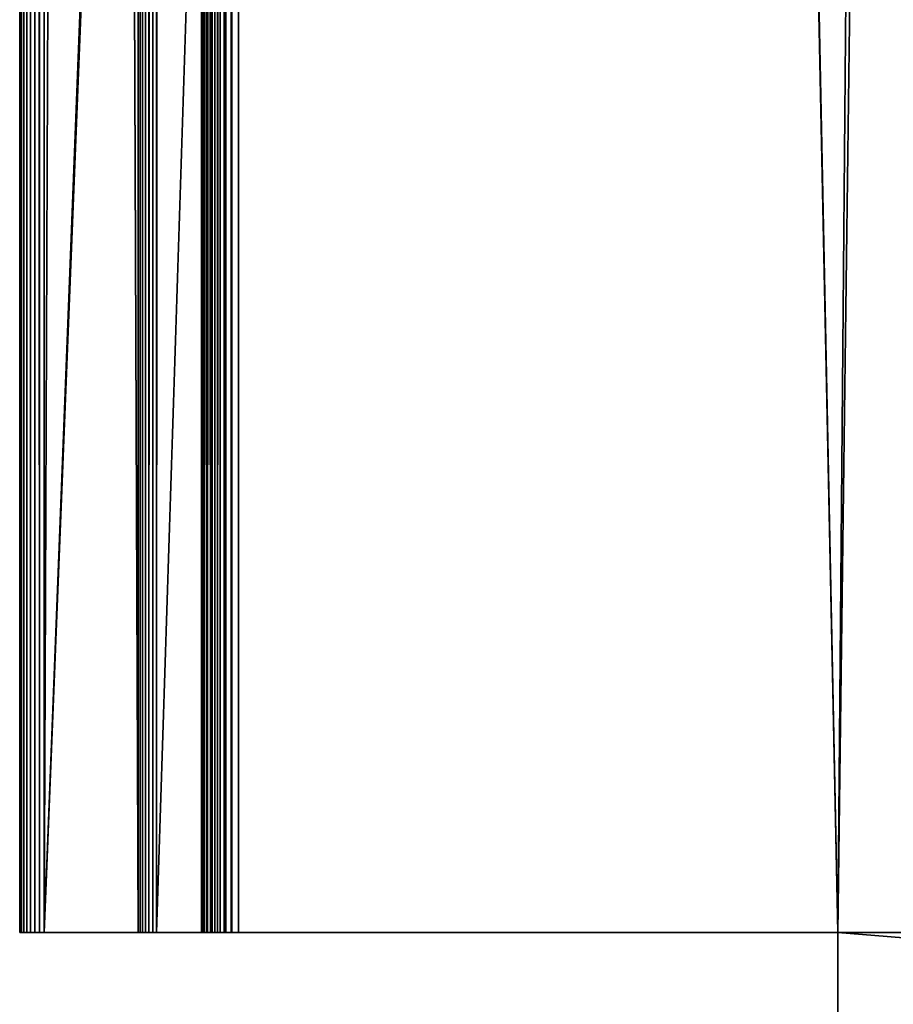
# Model space of a CAD drawing. Header units: metres. Extents: x -59 to 28, y 0 to 1560.
# Tile 2 of 117: x -59 to -16, y 49 to 98. Entities that reach past the tile are written whole.
import ezdxf

# ---------------------------------------------------------------- set-up
doc = ezdxf.new("R2010")
doc.units = ezdxf.units.M

msp = doc.modelspace()

# ---------------------------------------------------------------- linework, layer by layer
at = {"layer": 'ELYT3PV156'}
for points in [[(-58.976715, 1507.699951, 1436.975342), (-58.976715, 52.299999, 1436.975342), (-59, 1507.699951, 1437.211792)], [(-58.976715, 52.299999, 1436.975342), (-59, 52.299999, 1437.211792), (-59, 1507.699951, 1437.211792)], [(-59, 52.299999, 1437.211792), (-59, 52.299999, 1485.369263), (-59, 1507.699951, 1437.211792)], [(-59, 52.299999, 1485.369263), (-59, 1507.699951, 1485.369263), (-59, 1507.699951, 1437.211792)], [(-59, 1507.699951, 1485.369263), (-59, 52.299999, 1485.369263), (-58.991062, 1507.699951, 1485.502686)], [(-59, 52.299999, 1485.369263), (-58.991062, 52.299999, 1485.502686), (-58.991062, 1507.699951, 1485.502686)], [(-58.991062, 1507.699951, 1485.502686), (-58.991062, 52.299999, 1485.502686), (-58.964405, 1507.699951, 1485.633667)], [(-58.991062, 52.299999, 1485.502686), (-58.964405, 52.299999, 1485.633667), (-58.964405, 1507.699951, 1485.633667)], [(-58.907757, 1507.699951, 1436.748047), (-58.907757, 52.299999, 1436.748047), (-58.976715, 1507.699951, 1436.975342)], [(-58.907757, 52.299999, 1436.748047), (-58.976715, 52.299999, 1436.975342), (-58.976715, 1507.699951, 1436.975342)], [(-58.964405, 1507.699951, 1485.633667), (-58.964405, 52.299999, 1485.633667), (-58.920506, 1507.699951, 1485.76001)], [(-58.964405, 52.299999, 1485.633667), (-58.920506, 52.299999, 1485.76001), (-58.920506, 1507.699951, 1485.76001)], [(-58.920506, 52.299999, 1485.76001), (-53.134541, 52.299999, 1499.390747), (-58.920506, 1507.699951, 1485.76001)], [(-53.134541, 52.299999, 1499.390747), (-53.134541, 1507.699951, 1499.390747), (-58.920506, 1507.699951, 1485.76001)], [(-58.795773, 1507.699951, 1436.538574), (-58.795773, 52.299999, 1436.538574), (-58.907757, 1507.699951, 1436.748047)], [(-58.795773, 52.299999, 1436.538574), (-58.907757, 52.299999, 1436.748047), (-58.907757, 1507.699951, 1436.748047)], [(-58.645069, 1507.699951, 1436.35498), (-58.645069, 52.299999, 1436.35498), (-58.795773, 1507.699951, 1436.538574)], [(-58.645069, 52.299999, 1436.35498), (-58.795773, 52.299999, 1436.538574), (-58.795773, 1507.699951, 1436.538574)], [(-58.461437, 1507.699951, 1436.204224), (-58.461437, 52.299999, 1436.204224), (-58.645069, 1507.699951, 1436.35498)], [(-58.461437, 52.299999, 1436.204224), (-58.645069, 52.299999, 1436.35498), (-58.645069, 1507.699951, 1436.35498)], [(-58.251934, 1507.699951, 1436.092285), (-58.251934, 52.299999, 1436.092285), (-58.461437, 1507.699951, 1436.204224)], [(-58.251934, 52.299999, 1436.092285), (-58.461437, 52.299999, 1436.204224), (-58.461437, 1507.699951, 1436.204224)], [(-58.024605, 1507.699951, 1436.023315), (-58.024605, 52.299999, 1436.023315), (-58.251934, 1507.699951, 1436.092285)], [(-58.024605, 52.299999, 1436.023315), (-58.251934, 52.299999, 1436.092285), (-58.251934, 1507.699951, 1436.092285)], [(-57.788193, 1507.699951, 1436), (-57.788193, 52.299999, 1436), (-58.024605, 1507.699951, 1436.023315)], [(-57.788193, 52.299999, 1436), (-58.024605, 52.299999, 1436.023315), (-58.024605, 1507.699951, 1436.023315)], [(0.5, 1507.699951, 1436), (-57.788193, 52.299999, 1436), (-1.5, 1507.699951, 1436)], [(-57.788193, 52.299999, 1436), (0.5, 1507.699951, 1436), (-18.5, 52.299999, 1436)], [(-1.5, 1507.699951, 1436), (-57.788193, 52.299999, 1436), (-52, 1507.699951, 1436)], [(-57.788193, 52.299999, 1436), (-57.788193, 1507.699951, 1436), (-52, 1507.699951, 1436)], [(-53.134541, 1507.699951, 1499.390747), (-53.134541, 52.299999, 1499.390747), (-53.042198, 1507.699951, 1499.560547)], [(-53.134541, 52.299999, 1499.390747), (-53.042198, 52.299999, 1499.560547), (-53.042198, 1507.699951, 1499.560547)], [(-53.042198, 1507.699951, 1499.560547), (-53.042198, 52.299999, 1499.560547), (-52.91893, 1507.699951, 1499.709351)], [(-53.042198, 52.299999, 1499.560547), (-52.91893, 52.299999, 1499.709351), (-52.91893, 1507.699951, 1499.709351)], [(-52.91893, 1507.699951, 1499.709351), (-52.91893, 52.299999, 1499.709351), (-52.769337, 1507.699951, 1499.831665)], [(-52.91893, 52.299999, 1499.709351), (-52.769337, 52.299999, 1499.831665), (-52.769337, 1507.699951, 1499.831665)], [(-52.769337, 1507.699951, 1499.831665), (-52.769337, 52.299999, 1499.831665), (-52.599007, 1507.699951, 1499.922974)], [(-52.769337, 52.299999, 1499.831665), (-52.599007, 52.299999, 1499.922974), (-52.599007, 1507.699951, 1499.922974)], [(-52.599007, 1507.699951, 1499.922974), (-52.599007, 52.299999, 1499.922974), (-52.414299, 1507.699951, 1499.979736)], [(-52.599007, 52.299999, 1499.922974), (-52.414299, 52.299999, 1499.979736), (-52.414299, 1507.699951, 1499.979736)], [(-52.414299, 1507.699951, 1499.979736), (-52.414299, 52.299999, 1499.979736), (-52.222115, 1507.699951, 1500)], [(-52.414299, 52.299999, 1499.979736), (-52.222115, 52.299999, 1500), (-52.222115, 1507.699951, 1500)], [(-52.222115, 52.299999, 1500), (-52, 1507.699951, 1500), (-52.222115, 1507.699951, 1500)], [(-52, 1507.699951, 1500), (-52.222115, 52.299999, 1500), (-5.785933, 1507.699951, 1500)], [(-52.222115, 52.299999, 1500), (-18.5, 52.299999, 1500), (-5.785933, 1507.699951, 1500)], [(-50, 1507.699951, 11.292905), (-50, 52.299999, 11.292905), (-49.96571, 1507.699951, 11.661665)], [(-50, 52.299999, 11.292905), (-49.96571, 52.299999, 11.661665), (-49.96571, 1507.699951, 11.661665)], [(-50, 52.299999, 1.5), (-50, 52.299999, 11.292905), (-50, 1507.699951, 1.5)], [(-50, 52.299999, 11.292905), (-50, 1507.699951, 11.292905), (-50, 1507.699951, 1.5)], [(-49.971176, 1507.699951, 1.207365), (-49.971176, 52.299999, 1.207365), (-50, 1507.699951, 1.5)], [(-49.971176, 52.299999, 1.207365), (-50, 52.299999, 1.5), (-50, 1507.699951, 1.5)], [(-49.885818, 1507.699951, 0.925975), (-49.885818, 52.299999, 0.925975), (-49.971176, 1507.699951, 1.207365)], [(-49.885818, 52.299999, 0.925975), (-49.971176, 52.299999, 1.207365), (-49.971176, 1507.699951, 1.207365)], [(-49.96571, 1507.699951, 11.661665), (-49.96571, 52.299999, 11.661665), (-49.864017, 1507.699951, 12.01778)], [(-49.96571, 52.299999, 11.661665), (-49.864017, 52.299999, 12.01778), (-49.864017, 1507.699951, 12.01778)], [(-49.747204, 1507.699951, 0.666645), (-49.747204, 52.299999, 0.666645), (-49.885818, 1507.699951, 0.925975)], [(-49.747204, 52.299999, 0.666645), (-49.885818, 52.299999, 0.925975), (-49.885818, 1507.699951, 0.925975)], [(-49.864017, 1507.699951, 12.01778), (-49.864017, 52.299999, 12.01778), (-49.698406, 1507.699951, 12.34904)], [(-49.864017, 52.299999, 12.01778), (-49.698406, 52.299999, 12.34904), (-49.698406, 1507.699951, 12.34904)], [(-49.560661, 1507.699951, 0.43934), (-49.560661, 52.299999, 0.43934), (-49.747204, 1507.699951, 0.666645)], [(-49.560661, 52.299999, 0.43934), (-49.747204, 52.299999, 0.666645), (-49.747204, 1507.699951, 0.666645)], [(-49.698406, 1507.699951, 12.34904), (-49.698406, 52.299999, 12.34904), (-49.474556, 1507.699951, 12.644085)], [(-49.698406, 52.299999, 12.34904), (-49.474556, 52.299999, 12.644085), (-49.474556, 1507.699951, 12.644085)], [(-49.333355, 1507.699951, 0.252796), (-49.333355, 52.299999, 0.252796), (-49.560661, 1507.699951, 0.43934)], [(-49.333355, 52.299999, 0.252796), (-49.560661, 52.299999, 0.43934), (-49.560661, 1507.699951, 0.43934)], [(-49.474556, 1507.699951, 12.644085), (-49.474556, 52.299999, 12.644085), (-49.200142, 1507.699951, 12.892797)], [(-49.474556, 52.299999, 12.644085), (-49.200142, 52.299999, 12.892797), (-49.200142, 1507.699951, 12.892797)], [(-49.074024, 1507.699951, 0.114181), (-49.074024, 52.299999, 0.114181), (-49.333355, 1507.699951, 0.252796)], [(-49.074024, 52.299999, 0.114181), (-49.333355, 52.299999, 0.252796), (-49.333355, 1507.699951, 0.252796)], [(-49.200142, 1507.699951, 12.892797), (-49.200142, 52.299999, 12.892797), (-48.884579, 1507.699951, 13.08665)], [(-49.200142, 52.299999, 12.892797), (-48.884579, 52.299999, 13.08665), (-48.884579, 1507.699951, 13.08665)], [(-48.792637, 1507.699951, 0.028822), (-48.792637, 52.299999, 0.028822), (-49.074024, 1507.699951, 0.114181)], [(-48.792637, 52.299999, 0.028822), (-49.074024, 52.299999, 0.114181), (-49.074024, 1507.699951, 0.114181)], [(-48.884579, 1507.699951, 13.08665), (-48.884579, 52.299999, 13.08665), (-48.538681, 1507.699951, 13.218995)], [(-48.884579, 52.299999, 13.08665), (-48.538681, 52.299999, 13.218995), (-48.538681, 1507.699951, 13.218995)], [(-48.5, 1507.699951), (-48.5, 52.299999), (-48.792637, 1507.699951, 0.028822)], [(-48.5, 52.299999), (-48.792637, 52.299999, 0.028822), (-48.792637, 1507.699951, 0.028822)], [(-48.538681, 1507.699951, 13.218995), (-48.538681, 52.299999, 13.218995), (-48.174313, 1507.699951, 13.285294)], [(-48.538681, 52.299999, 13.218995), (-48.174313, 52.299999, 13.285294), (-48.174313, 1507.699951, 13.285294)], [(-0.5, 52.299999), (-48.5, 1507.699951), (-1.5, 1507.699951)], [(-18.5, 52.299999), (-48.5, 1507.699951), (-1.5, 52.299999)], [(-1.5, 52.299999), (-48.5, 1507.699951), (-0.5, 52.299999)], [(-48.5, 1507.699951), (-18.5, 52.299999), (-48.5, 52.299999)], [(-18.5, 52.299999, 15.88146), (-48.174313, 1507.699951, 13.285294), (-48.174313, 52.299999, 13.285294)], [(-1.5, 52.299999, 17.368767), (-48.174313, 1507.699951, 13.285294), (-18.5, 52.299999, 15.88146)], [(-48.174313, 1507.699951, 13.285294), (0, 52.299999, 17.5), (-1.5, 1507.699951, 17.368767)], [(0, 52.299999, 17.5), (-48.174313, 1507.699951, 13.285294), (-1.5, 52.299999, 17.368767)], [(-5.785933, 1507.699951, 1500), (-18.5, 52.299999, 1500), (-5.785933, 52.299999, 1500)], [(-18.5, 52.299999, 1436), (0.5, 1507.699951, 1436), (-1.5, 52.299999, 1436)], [(-52.222115, 52.299999, 1500), (-59, 52.299999, 1485.369263), (-18.5, 52.299999, 1500)], [(-52.414299, 52.299999, 1499.979736), (-59, 52.299999, 1485.369263), (-52.222115, 52.299999, 1500)], [(-52.599007, 52.299999, 1499.922974), (-59, 52.299999, 1485.369263), (-52.414299, 52.299999, 1499.979736)], [(-59, 52.299999, 1485.369263), (-52.769337, 52.299999, 1499.831665), (-58.991062, 52.299999, 1485.502686)], [(-52.769337, 52.299999, 1499.831665), (-59, 52.299999, 1485.369263), (-52.599007, 52.299999, 1499.922974)], [(-58.976715, 52.299999, 1436.975342), (-18.5, 52.299999, 1436), (-59, 52.299999, 1437.211792)], [(-59, 52.299999, 1437.211792), (-18.5, 52.299999, 1436), (-59, 52.299999, 1485.369263)], [(-18.5, 52.299999, 1436), (-18.5, 52.299999, 1500), (-59, 52.299999, 1485.369263)], [(-52.769337, 52.299999, 1499.831665), (-58.964405, 52.299999, 1485.633667), (-58.991062, 52.299999, 1485.502686)], [(-58.907757, 52.299999, 1436.748047), (-18.5, 52.299999, 1436), (-58.976715, 52.299999, 1436.975342)], [(-52.769337, 52.299999, 1499.831665), (-58.920506, 52.299999, 1485.76001), (-58.964405, 52.299999, 1485.633667)], [(-52.91893, 52.299999, 1499.709351), (-58.920506, 52.299999, 1485.76001), (-52.769337, 52.299999, 1499.831665)], [(-58.920506, 52.299999, 1485.76001), (-53.042198, 52.299999, 1499.560547), (-53.134541, 52.299999, 1499.390747)], [(-53.042198, 52.299999, 1499.560547), (-58.920506, 52.299999, 1485.76001), (-52.91893, 52.299999, 1499.709351)], [(-58.795773, 52.299999, 1436.538574), (-18.5, 52.299999, 1436), (-58.907757, 52.299999, 1436.748047)], [(-58.645069, 52.299999, 1436.35498), (-18.5, 52.299999, 1436), (-58.795773, 52.299999, 1436.538574)], [(-58.461437, 52.299999, 1436.204224), (-18.5, 52.299999, 1436), (-58.645069, 52.299999, 1436.35498)], [(-58.251934, 52.299999, 1436.092285), (-18.5, 52.299999, 1436), (-58.461437, 52.299999, 1436.204224)], [(-58.024605, 52.299999, 1436.023315), (-18.5, 52.299999, 1436), (-58.251934, 52.299999, 1436.092285)], [(-18.5, 52.299999, 1436), (-58.024605, 52.299999, 1436.023315), (-57.788193, 52.299999, 1436)], [(-48.174313, 52.299999, 13.285294), (-50, 52.299999, 11.292905), (-18.5, 52.299999, 15.88146)], [(-48.538681, 52.299999, 13.218995), (-50, 52.299999, 11.292905), (-48.174313, 52.299999, 13.285294)], [(-48.884579, 52.299999, 13.08665), (-50, 52.299999, 11.292905), (-48.538681, 52.299999, 13.218995)], [(-49.200142, 52.299999, 12.892797), (-50, 52.299999, 11.292905), (-48.884579, 52.299999, 13.08665)], [(-49.474556, 52.299999, 12.644085), (-50, 52.299999, 11.292905), (-49.200142, 52.299999, 12.892797)], [(-49.698406, 52.299999, 12.34904), (-50, 52.299999, 11.292905), (-49.474556, 52.299999, 12.644085)], [(-49.864017, 52.299999, 12.01778), (-50, 52.299999, 11.292905), (-49.698406, 52.299999, 12.34904)], [(-49.96571, 52.299999, 11.661665), (-50, 52.299999, 11.292905), (-49.864017, 52.299999, 12.01778)], [(-49.971176, 52.299999, 1.207365), (-18.5, 52.299999), (-50, 52.299999, 1.5)], [(-50, 52.299999, 1.5), (-18.5, 52.299999), (-50, 52.299999, 11.292905)], [(-18.5, 52.299999), (-18.5, 52.299999, 15.88146), (-50, 52.299999, 11.292905)], [(-49.885818, 52.299999, 0.925975), (-18.5, 52.299999), (-49.971176, 52.299999, 1.207365)], [(-49.747204, 52.299999, 0.666645), (-18.5, 52.299999), (-49.885818, 52.299999, 0.925975)], [(-49.560661, 52.299999, 0.43934), (-18.5, 52.299999), (-49.747204, 52.299999, 0.666645)], [(-49.333355, 52.299999, 0.252796), (-18.5, 52.299999), (-49.560661, 52.299999, 0.43934)], [(-49.074024, 52.299999, 0.114181), (-18.5, 52.299999), (-49.333355, 52.299999, 0.252796)], [(-48.792637, 52.299999, 0.028822), (-18.5, 52.299999), (-49.074024, 52.299999, 0.114181)], [(-18.5, 52.299999), (-48.792637, 52.299999, 0.028822), (-48.5, 52.299999)], [(-18.5, 1.5, 1500), (0, 50.799999, 1500), (-18.5, 52.299999, 1500)], [(-18.5, 52.299999, 1500), (0, 50.799999, 1500), (-5.785933, 52.299999, 1500)], [(-18.5, 52.299999, 1500), (-18.5, 1.5), (-18.5, 1.5, 1500)], [(-18.5, 52.299999, 1436), (-18.5, 1.5), (-18.5, 52.299999, 1500)], [(-18.5, 1.5), (-18.5, 52.299999, 15.88146), (-18.5, 52.299999)], [(-18.5, 52.299999, 15.88146), (-18.5, 1.5), (-18.5, 52.299999, 1436)], [(-1.5, 52.299999, 17.368767), (-18.5, 52.299999, 15.88146), (-1.5, 52.299999, 1436)], [(-18.5, 52.299999, 15.88146), (-18.5, 52.299999, 1436), (-1.5, 52.299999, 1436)], [(-18.5, 1.5), (-18.5, 52.299999), (0, 50.799999)], [(0, 50.799999), (-18.5, 52.299999), (-1.5, 52.299999)], [(0, 1.5, 1500), (0, 50.799999, 1500), (-18.5, 1.5, 1500)], [(0, 1.5), (-18.5, 1.5), (0, 50.799999)]]:
    msp.add_3dface(points, dxfattribs=at)

doc.saveas('drawing.dxf')
